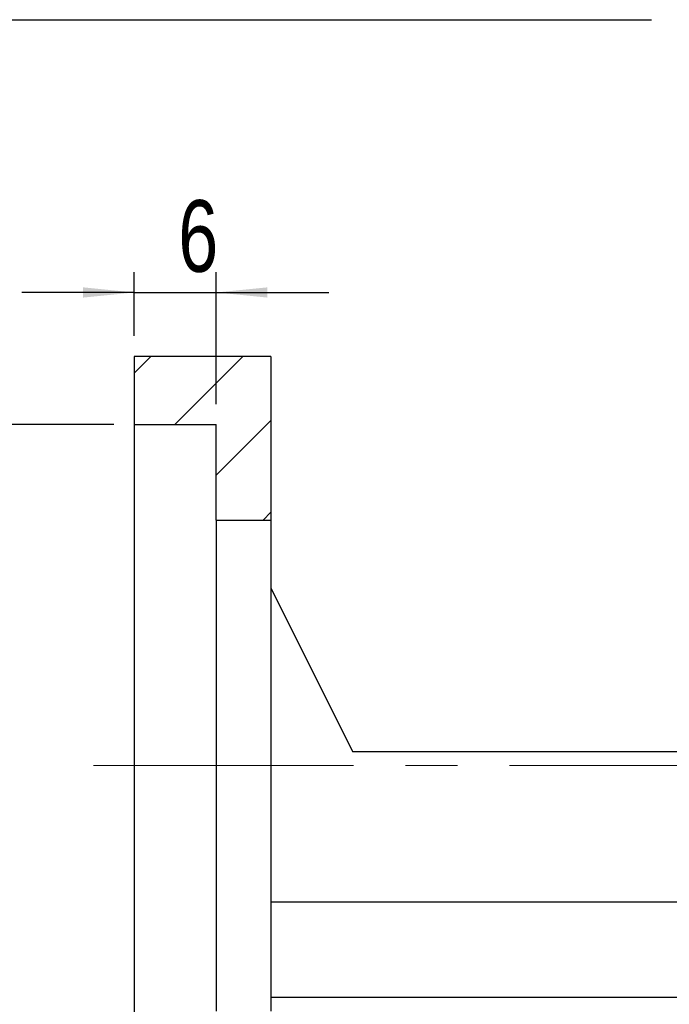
# Model space of a CAD drawing. Header units: millimetres. Extents: x 29 to 286, y 12 to 199.
# Tile 5 of 9: x 188 to 220, y 42 to 90. Entities that reach past the tile are written whole.
import ezdxf

# ---------------------------------------------------------------- set-up
doc = ezdxf.new("R2010")
doc.units = ezdxf.units.MM
doc.linetypes.add('CENTERX2', pattern=[20.32, 12.7, -2.54, 2.54, -2.54])
doc.layers.add('FORMAT', color=7, linetype='Continuous')
doc.styles.add('SLDTEXTSTYLE0', font='TXT', dxfattribs={"width": 0.75})
doc.dimstyles.new('SLDDIMSTYLE4', dxfattribs={"dimtxt": 3.5, "dimasz": 2.5, "dimexe": 0, "dimexo": 0.0625, "dimgap": 0.875, "dimtad": 1, "dimlfac": 1.5, "dimrnd": 1e-09, "dimzin": 12, "dimdsep": 46, "dimtxsty": 'SLDTEXTSTYLE0', "dimsah": 1, "dimcen": 0.09, "dimadec": 0, "dimazin": 3, "dimtfac": 1, "dimtmove": 0, "dimatfit": 0, "dimfxl": 1, "dimfrac": 2, "dimtolj": 1, "dimtzin": 12, "dimarcsym": 0})
doc.dimstyles.new('SLDDIMSTYLE7', dxfattribs={"dimtxt": 3.5, "dimasz": 2.5, "dimexe": 0, "dimexo": 0.0625, "dimgap": 0.875, "dimtad": 1, "dimlfac": 1.5, "dimrnd": 1e-09, "dimzin": 12, "dimdsep": 46, "dimtxsty": 'SLDTEXTSTYLE0', "dimsah": 1, "dimcen": 0.09, "dimadec": 0, "dimazin": 3, "dimtfac": 1, "dimtofl": 0, "dimtmove": 0, "dimatfit": 3, "dimfxl": 1, "dimfrac": 2, "dimtolj": 1, "dimarcsym": 0})

# ---------------------------------------------------------------- blocks, each defined once
blk = doc.blocks.new('_D_20')
at = {"layer": 'FORMAT', "color": 7}
for p, q in [((193.995, 74.577), (193.995, 77.704)), ((197.995, 71.243), (197.995, 77.704)), ((193.995, 76.704), (188.495, 76.704)), ((193.995, 76.704), (197.995, 76.704)), ((197.995, 76.704), (203.495, 76.704))]:
    blk.add_line(p, q, dxfattribs=at)
for points in [[(193.995, 76.704), (191.495, 76.954), (191.495, 76.454)], [(197.995, 76.704), (200.495, 76.454), (200.495, 76.954)]]:
    blk.add_solid(points, dxfattribs=at)
at = {"layer": 'FORMAT', "color": 7, "insert": (196.141, 81.216), "char_height": 3.5, "attachment_point": 1, "style": 'SLDTEXTSTYLE0'}
blk.add_mtext('6', dxfattribs=at)
blk = doc.blocks.new('_D_21')
at = {"layer": 'FORMAT', "color": 7}
for p, q in [((192.995, 70.243), (180.301, 70.243)), ((181.301, 70.243), (181.301, 36.91)), ((192.995, 36.91), (180.301, 36.91))]:
    blk.add_line(p, q, dxfattribs=at)
for points in [[(181.301, 70.243), (181.051, 67.743), (181.551, 67.743)], [(181.301, 36.91), (181.551, 39.41), (181.051, 39.41)]]:
    blk.add_solid(points, dxfattribs=at)
at = {"layer": 'FORMAT', "color": 7, "char_height": 3.5, "attachment_point": 1, "rotation": 90, "style": 'SLDTEXTSTYLE0'}
for s, insert in [('H7', (176.736, 54.867)), ('50', (176.736, 48.383)), ('%%c', (176.789, 43.104))]:
    blk.add_mtext(s, dxfattribs=dict(at, insert=insert))

msp = doc.modelspace()

# ---------------------------------------------------------------- hatches: boundary and pattern name
at = {"layer": 'FORMAT', "linetype": 'Continuous', "lineweight": 18}
h = msp.add_hatch(dxfattribs=at)
h.set_pattern_fill('ANSI31', color=256, style=0)
h.paths.add_polyline_path([(200.6614, 65.5766), (200.6614, 73.5766), (193.9948, 73.5766), (193.9948, 70.2433), (197.9948, 70.2433), (197.9948, 65.5766)], flags=0)

# ---------------------------------------------------------------- linework, layer by layer
at = {"color": 7, "linetype": 'Continuous', "lineweight": 25}
for p, q in [((193.9948, 73.5766), (193.9948, 70.2433)), ((200.6614, 73.5766), (193.9948, 73.5766)), ((200.6614, 73.5766), (200.6614, 65.5766)), ((193.9948, 70.2433), (197.9948, 70.2433)), ((193.9948, 70.2433), (193.9948, 36.91)), ((197.9948, 65.5766), (197.9948, 70.2433)), ((197.9948, 65.5766), (200.6614, 65.5766)), ((197.9948, 65.5766), (197.9948, 41.5766)), ((200.6614, 65.5766), (200.6614, 41.5766)), ((200.6614, 62.2433), (204.6614, 54.2433)), ((226.2614, 54.2433), (204.6614, 54.2433)), ((226.2614, 46.91), (200.6614, 46.91)), ((229.9948, 42.2433), (200.6614, 42.2433))]:
    msp.add_line(p, q, dxfattribs=at)
at = {"layer": 'FORMAT', "color": 7}
msp.add_line((181.3748, 90.0366), (219.2455, 90.0366), dxfattribs=at)
at = {"layer": 'FORMAT', "color": 7, "linetype": 'CENTERX2', "lineweight": 18}
msp.add_line((191.9948, 53.5766), (250.429, 53.5766), dxfattribs=at)

# ---------------------------------------------------------------- dimensions: what is measured, and where the dimension line sits
at = {"layer": 'FORMAT', "color": 7}
dim = msp.add_linear_dim(base=(197.9948, 76.7043), p1=(193.9948, 73.5766), p2=(197.9948, 70.2433), dimstyle='SLDDIMSTYLE4', dxfattribs=at)
dim.commit()
dim.dimension.update_dxf_attribs({"geometry": '_D_20', "text_midpoint": (197.4344, 76.7043), "dimtype": 160})
dim = msp.add_linear_dim(base=(181.3012, 36.91), p1=(193.9948, 70.2433), p2=(193.9948, 36.91), angle=90, text='%%c<>H7', dimstyle='SLDDIMSTYLE7', dxfattribs=at)
dim.commit()
dim.dimension.update_dxf_attribs({"geometry": '_D_21', "text_midpoint": (181.3012, 51.8635), "dimtype": 160})

doc.saveas('drawing.dxf')
